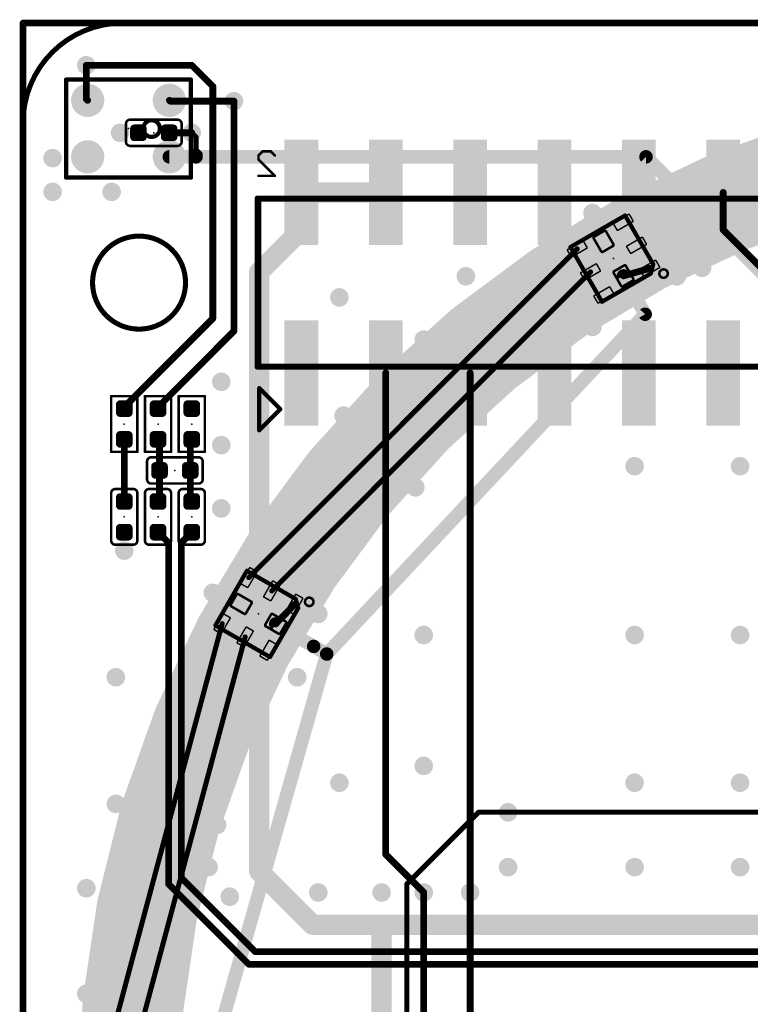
# Model space of a CAD drawing. Extents: x -13 to 79, y -40 to 78.
# Tile 24 of 96: x 0 to 22, y 35 to 65. Entities that reach past the tile are written whole.
import ezdxf

# ---------------------------------------------------------------- set-up
doc = ezdxf.new("R2010")
doc.units = 0
for name, color, linetype in [('1', 22, 'CONTINUOUS'), ('16', 175, 'CONTINUOUS'), ('18', 82, 'CONTINUOUS'), ('20', 213, 'CONTINUOUS'), ('21', 253, 'CONTINUOUS'), ('22', 140, 'CONTINUOUS'), ('23', 7, 'CONTINUOUS'), ('24', 140, 'CONTINUOUS')]:
    doc.layers.add(name, color=color, linetype=linetype)

# ---------------------------------------------------------------- blocks, each defined once
blk = doc.blocks.new('RECT80000X80000R50')
at = {"const_width": 0.125}
blk.add_lwpolyline([(0.1875, -0.125), (0.1875, 0.125, 0.4142), (0.125, 0.1875), (-0.125, 0.1875, 0.4142), (-0.1875, 0.125), (-0.1875, -0.125, 0.4142), (-0.125, -0.1875), (0.125, -0.1875, 0.4142)], format="xyb", close=True, dxfattribs=at)
blk.add_solid([(-0.1504, -0.1504), (0.1504, -0.1504), (-0.1504, 0.1504), (0.1504, 0.1504)])
blk = doc.blocks.new('RECT96000X48000R30')
at = {"const_width": 0.045}
blk.add_lwpolyline([(0.2775, -0.105), (0.2775, 0.105, 0.4142), (0.255, 0.1275), (-0.255, 0.1275, 0.4142), (-0.2775, 0.105), (-0.2775, -0.105, 0.4142), (-0.255, -0.1275), (0.255, -0.1275, 0.4142)], format="xyb", close=True, dxfattribs=at)
blk.add_solid([(-0.2662, -0.1163), (0.2662, -0.1163), (-0.2662, 0.1163), (0.2662, 0.1163)])
blk = doc.blocks.new('RECT96000X80000R30')
at = {"const_width": 0.075}
blk.add_lwpolyline([(0.2625, -0.175), (0.2625, 0.175, 0.4142), (0.225, 0.2125), (-0.225, 0.2125, 0.4142), (-0.2625, 0.175), (-0.2625, -0.175, 0.4142), (-0.225, -0.2125), (0.225, -0.2125, 0.4142)], format="xyb", close=True, dxfattribs=at)
blk.add_solid([(-0.2438, -0.1938), (0.2438, -0.1938), (-0.2438, 0.1938), (0.2438, 0.1938)])
blk = doc.blocks.new('PIE')
at = {"const_width": 0.5}
blk.add_lwpolyline([(0, -0.25, 1), (0, 0.25, 1), (0, -0.25)], format="xyb", dxfattribs=at)
blk = doc.blocks.new('RECT')
blk.add_solid([(-0.5, -0.5), (0.5, -0.5), (-0.5, 0.5), (0.5, 0.5)])
blk = doc.blocks.new('ROUNDV')
at = {"const_width": 0.5}
blk.add_lwpolyline([(0, -0.25, 1), (0, 0.25, 1), (0, -0.25)], format="xyb", dxfattribs=at)

msp = doc.modelspace()

# ---------------------------------------------------------------- linework, layer by layer
at = {"layer": '1'}
for points, const_width in [([(65.405, 64.77), (0, 64.77)], 0.2032), ([(0, 64.77), (0, 0)], 0.2032), ([(1.905, 63.5), (1.905, 62.485)], 0.2032), ([(1.905, 62.485), (1.945, 62.445)], 0.2032), ([(4.4295, 62.4205), (4.405, 62.445)], 0.2032), ([(6.35, 62.4205), (4.4295, 62.4205)], 0.2032), ([(5.08, 61.468), (5.207, 61.341)], 0.1524), ([(5.207, 61.341), (5.207, 60.96)], 0.1524), ([(5.08, 60.833), (5.207, 60.96)], 0.1524), ([(5.207, 60.96), (5.207, 60.745)], 0.1524), ([(5.207, 60.96), (5.334, 60.833)], 0.1524), ([(5.207, 60.745), (4.405, 60.745)], 0.4064), ([(5.207, 60.745), (18.757, 60.745)], 0.4064), ([(18.757, 60.745), (22.606, 56.896)], 0.4064), ([(6.7956, 48.0828), (16.6872, 57.9744)], 0.1524), ([(18.08, 57.162), (18.8728, 57.3888)], 0.2032), ([(7.4884, 47.6828), (17.0872, 57.2816)], 0.1524), ([(18.7325, 56.007), (18.08, 57.162)], 0.4064), ([(9.144, 45.7835), (18.7325, 56.007)], 0.4064), ([(8.1812, 47.2828), (7.608, 46.69)], 0.2032), ([(7.608, 46.69), (8.7503, 46.0121)], 0.4064), ([(2.375, 33.185), (5.9956, 46.6972)], 0.1524), ([(3.175, 33.185), (6.6884, 46.2972)], 0.1524), ([(5.334, 32.385), (9.144, 45.7835)], 0.4064), ([(8.7503, 46.0121), (9.144, 45.7835)], 0.4064), ([(11.557, 38.862), (13.716, 41.021)], 0.1524), ([(13.716, 41.021), (14.605, 41.021)], 0.1524), ([(11.557, 27.686), (11.557, 38.862)], 0.1524), ([(12.065, 38.608), (12.065, 29.21)], 0.2032), ([(13.462, 38.608), (13.462, 29.718)], 0.2032), ([(10.795, 33.655), (10.795, 37.6375)], 0.6096)]:
    msp.add_lwpolyline(points, dxfattribs=dict(at, const_width=const_width))
for points, const_width in [([(0, 64.8208, 1), (0, 64.7192)], 0.1016), ([(0.0508, 64.77, 1), (-0.0508, 64.77)], 0.1016), ([(1.9558, 63.5, 1), (1.8542, 63.5)], 0.1016), ([(1.9409, 62.5209, 1), (1.8691, 62.4491)], 0.1016), ([(1.8542, 62.485, 1), (1.9558, 62.485)], 0.1016), ([(1.9091, 62.4091, 1), (1.9809, 62.4809)], 0.1016), ([(4.4409, 62.4809, 1), (4.3691, 62.4091)], 0.1016), ([(4.4295, 62.4713, 1), (4.4295, 62.3697)], 0.1016), ([(6.35, 62.3697, 1), (6.35, 62.4713)], 0.1016), ([(4.3936, 62.3846, 1), (4.4654, 62.4564)], 0.1016), ([(5.1069, 61.4949, 1), (5.0531, 61.4411)], 0.0762), ([(5.2451, 61.341, 1), (5.1689, 61.341)], 0.0762), ([(5.1801, 61.3141, 1), (5.2339, 61.3679)], 0.0762), ([(5.2451, 60.96, 1), (5.1689, 60.96)], 0.0762), ([(5.2339, 60.9869, 1), (5.1801, 60.9331)], 0.0762), ([(5.2339, 60.9331, 1), (5.1801, 60.9869)], 0.0762), ([(4.405, 60.8466, 1), (4.405, 60.6434)], 0.2032), ([(5.207, 60.8466, 1), (5.207, 60.6434)], 0.2032), ([(5.0531, 60.8599, 1), (5.1069, 60.8061)], 0.0762), ([(5.207, 60.6434, 1), (5.207, 60.8466)], 0.2032), ([(5.1689, 60.96, 1), (5.2451, 60.96)], 0.0762), ([(5.1689, 60.745, 1), (5.2451, 60.745)], 0.0762), ([(5.3071, 60.8061, 1), (5.3609, 60.8599)], 0.0762), ([(18.8288, 60.8168, 1), (18.6852, 60.6732)], 0.2032), ([(18.757, 60.6434, 1), (18.757, 60.8466)], 0.2032), ([(16.7141, 57.9475, 1), (16.6602, 58.0014)], 0.0762), ([(18.8868, 57.3399, 1), (18.8588, 57.4376)], 0.1016), ([(17.1141, 57.2547, 1), (17.0602, 57.3085)], 0.0762), ([(18.1685, 57.212, 1), (17.9915, 57.112)], 0.2032), ([(18.066, 57.2108, 1), (18.094, 57.1131)], 0.1016), ([(18.644, 55.957, 1), (18.821, 56.057)], 0.2032), ([(18.8066, 55.9375, 1), (18.6584, 56.0765)], 0.2032), ([(6.7686, 48.1098, 1), (6.8225, 48.0559)], 0.0762), ([(7.4615, 47.7098, 1), (7.5153, 47.6559)], 0.0762), ([(8.2177, 47.2475, 1), (8.1447, 47.3181)], 0.1016), ([(7.6599, 46.7774, 1), (7.5562, 46.6026)], 0.2032), ([(6.0324, 46.6873, 1), (5.9588, 46.707)], 0.0762), ([(7.5715, 46.7253, 1), (7.6445, 46.6547)], 0.1016), ([(6.7252, 46.2873, 1), (6.6516, 46.307)], 0.0762), ([(8.8013, 46.1, 1), (8.6993, 45.9242)], 0.2032), ([(8.6984, 45.9247, 1), (8.8022, 46.0995)], 0.2032), ([(9.0699, 45.853, 1), (9.2181, 45.714)], 0.2032), ([(9.2417, 45.7557, 1), (9.0463, 45.8113)], 0.2032), ([(9.093, 45.6956, 1), (9.195, 45.8714)], 0.2032), ([(13.716, 41.0591, 1), (13.716, 40.9829)], 0.0762), ([(13.7429, 40.9941, 1), (13.6891, 41.0479)], 0.0762), ([(14.605, 40.9829, 1), (14.605, 41.0591)], 0.0762), ([(11.5951, 38.862, 1), (11.5189, 38.862)], 0.0762), ([(11.5301, 38.8889, 1), (11.5839, 38.8351)], 0.0762), ([(12.1158, 38.608, 1), (12.0142, 38.608)], 0.1016), ([(13.5128, 38.608, 1), (13.4112, 38.608)], 0.1016), ([(10.9474, 37.6375, 1), (10.6426, 37.6375)], 0.3048)]:
    msp.add_lwpolyline(points, format="xyb", dxfattribs=dict(at, const_width=const_width))
at = {"layer": '16'}
for points, const_width in [([(65.405, 64.77), (0, 64.77)], 0.2032), ([(0, 64.77), (0, 0)], 0.2032), ([(5.08, 63.5), (1.905, 63.5)], 0.2032), ([(5.715, 62.865), (5.08, 63.5)], 0.2032), ([(5.715, 55.88), (5.715, 62.865)], 0.2032), ([(6.35, 55.499), (6.35, 62.4205)], 0.2032), ([(4.3995, 61.468), (5.08, 61.468)], 0.2032), ([(8.382, 59.6745), (8.382, 58.547)], 0.6096), ([(8.382, 59.6745), (10.922, 59.6745)], 0.6096), ([(21.082, 59.6745), (21.082, 58.547)], 0.2032), ([(8.382, 58.547), (7.112, 57.277)], 0.6096), ([(21.082, 58.547), (22.352, 57.277)], 0.2032), ([(7.112, 57.277), (7.112, 39.243)], 0.6096), ([(3.048, 53.213), (5.715, 55.88)], 0.2032), ([(4.064, 53.213), (6.35, 55.499)], 0.2032), ([(10.922, 54.2445), (10.922, 39.751)], 0.2032), ([(13.462, 54.2445), (13.462, 38.608)], 0.2032), ([(3.048, 53.1675), (3.048, 53.213)], 0.2032), ([(4.064, 53.1675), (4.064, 53.213)], 0.2032), ([(3.048, 52.2425), (3.048, 50.3735)], 0.2032), ([(4.1095, 52.197), (4.064, 52.2425)], 0.2032), ([(4.1095, 51.308), (4.1095, 52.197)], 0.2032), ([(5.0345, 52.197), (5.08, 52.2425)], 0.2032), ([(5.0345, 51.308), (5.0345, 52.197)], 0.2032), ([(4.1095, 51.308), (4.1095, 50.419)], 0.2032), ([(5.0345, 51.308), (5.0345, 50.419)], 0.2032), ([(4.1095, 50.419), (4.064, 50.3735)], 0.2032), ([(5.0345, 50.419), (5.08, 50.3735)], 0.2032), ([(4.3815, 49.131), (4.064, 49.4485)], 0.2032), ([(4.7625, 49.131), (5.08, 49.4485)], 0.2032), ([(4.3815, 38.862), (4.3815, 49.131)], 0.2032), ([(4.7625, 49.131), (4.7625, 39.0525)], 0.2032), ([(14.605, 41.021), (43.942, 41.021)], 0.1524), ([(10.922, 39.751), (12.065, 38.608)], 0.2032), ([(7.112, 39.243), (8.7175, 37.6375)], 0.6096), ([(6.985, 36.83), (4.7625, 39.0525)], 0.2032), ([(6.7945, 36.449), (4.3815, 38.862)], 0.2032), ([(10.795, 37.6375), (8.7175, 37.6375)], 0.6096), ([(27.3, 37.6375), (10.795, 37.6375)], 0.6096), ([(29.718, 36.83), (6.985, 36.83)], 0.2032), ([(29.591, 36.449), (6.7945, 36.449)], 0.2032)]:
    msp.add_lwpolyline(points, dxfattribs=dict(at, const_width=const_width))
for points, const_width in [([(0, 64.8208, 1), (0, 64.7192)], 0.1016), ([(0.0508, 64.77, 1), (-0.0508, 64.77)], 0.1016), ([(1.905, 63.5508, 1), (1.905, 63.4492)], 0.1016), ([(5.1159, 63.5359, 1), (5.0441, 63.4641)], 0.1016), ([(5.08, 63.4492, 1), (5.08, 63.5508)], 0.1016), ([(5.7658, 62.865, 1), (5.6642, 62.865)], 0.1016), ([(5.6791, 62.8291, 1), (5.7509, 62.9009)], 0.1016), ([(6.4008, 62.4205, 1), (6.2992, 62.4205)], 0.1016), ([(4.3995, 61.5188, 1), (4.3995, 61.4172)], 0.1016), ([(5.08, 61.4172, 1), (5.08, 61.5188)], 0.1016), ([(8.5344, 59.6745, 1), (8.2296, 59.6745)], 0.3048), ([(8.382, 59.8269, 1), (8.382, 59.5221)], 0.3048), ([(10.922, 59.5221, 1), (10.922, 59.8269)], 0.3048), ([(21.1328, 59.6745, 1), (21.0312, 59.6745)], 0.1016), ([(8.2296, 58.547, 1), (8.5344, 58.547)], 0.3048), ([(8.4898, 58.4392, 1), (8.2742, 58.6548)], 0.3048), ([(21.1179, 58.5829, 1), (21.0461, 58.5111)], 0.1016), ([(21.0312, 58.547, 1), (21.1328, 58.547)], 0.1016), ([(7.0042, 57.3848, 1), (7.2198, 57.1692)], 0.3048), ([(7.2644, 57.277, 1), (6.9596, 57.277)], 0.3048), ([(5.6642, 55.88, 1), (5.7658, 55.88)], 0.1016), ([(5.7509, 55.8441, 1), (5.6791, 55.9159)], 0.1016), ([(6.2992, 55.499, 1), (6.4008, 55.499)], 0.1016), ([(6.3859, 55.4631, 1), (6.3141, 55.5349)], 0.1016), ([(10.9728, 54.2445, 1), (10.8712, 54.2445)], 0.1016), ([(13.5128, 54.2445, 1), (13.4112, 54.2445)], 0.1016), ([(3.0988, 53.213, 1), (2.9972, 53.213)], 0.1016), ([(3.0121, 53.2489, 1), (3.0839, 53.1771)], 0.1016), ([(2.9972, 53.1675, 1), (3.0988, 53.1675)], 0.1016), ([(4.1148, 53.213, 1), (4.0132, 53.213)], 0.1016), ([(4.0281, 53.2489, 1), (4.0999, 53.1771)], 0.1016), ([(4.0132, 53.1675, 1), (4.1148, 53.1675)], 0.1016), ([(3.0988, 52.2425, 1), (2.9972, 52.2425)], 0.1016), ([(4.0999, 52.2784, 1), (4.0281, 52.2066)], 0.1016), ([(4.1603, 52.197, 1), (4.0587, 52.197)], 0.1016), ([(4.0736, 52.1611, 1), (4.1454, 52.2329)], 0.1016), ([(5.0853, 52.197, 1), (4.9837, 52.197)], 0.1016), ([(4.9986, 52.2329, 1), (5.0704, 52.1611)], 0.1016), ([(5.1159, 52.2066, 1), (5.0441, 52.2784)], 0.1016), ([(4.1603, 51.308, 1), (4.0587, 51.308)], 0.1016), ([(4.0587, 51.308, 1), (4.1603, 51.308)], 0.1016), ([(5.0853, 51.308, 1), (4.9837, 51.308)], 0.1016), ([(4.9837, 51.308, 1), (5.0853, 51.308)], 0.1016), ([(2.9972, 50.3735, 1), (3.0988, 50.3735)], 0.1016), ([(4.0281, 50.4094, 1), (4.0999, 50.3376)], 0.1016), ([(4.0587, 50.419, 1), (4.1603, 50.419)], 0.1016), ([(4.1454, 50.3831, 1), (4.0736, 50.4549)], 0.1016), ([(5.0704, 50.4549, 1), (4.9986, 50.3831)], 0.1016), ([(4.9837, 50.419, 1), (5.0853, 50.419)], 0.1016), ([(5.0441, 50.3376, 1), (5.1159, 50.4094)], 0.1016), ([(4.0999, 49.4844, 1), (4.0281, 49.4126)], 0.1016), ([(5.1159, 49.4126, 1), (5.0441, 49.4844)], 0.1016), ([(4.4323, 49.131, 1), (4.3307, 49.131)], 0.1016), ([(4.3456, 49.0951, 1), (4.4174, 49.1669)], 0.1016), ([(4.8133, 49.131, 1), (4.7117, 49.131)], 0.1016), ([(4.7266, 49.1669, 1), (4.7984, 49.0951)], 0.1016), ([(14.605, 41.0591, 1), (14.605, 40.9829)], 0.0762), ([(10.9579, 39.7869, 1), (10.8861, 39.7151)], 0.1016), ([(10.8712, 39.751, 1), (10.9728, 39.751)], 0.1016), ([(7.2198, 39.3508, 1), (7.0042, 39.1352)], 0.3048), ([(4.7984, 39.0884, 1), (4.7266, 39.0166)], 0.1016), ([(6.9596, 39.243, 1), (7.2644, 39.243)], 0.3048), ([(4.4174, 38.8979, 1), (4.3456, 38.8261)], 0.1016), ([(4.3307, 38.862, 1), (4.4323, 38.862)], 0.1016), ([(4.7117, 39.0525, 1), (4.8133, 39.0525)], 0.1016), ([(12.0291, 38.5721, 1), (12.1009, 38.6439)], 0.1016), ([(13.4112, 38.608, 1), (13.5128, 38.608)], 0.1016), ([(8.7175, 37.7899, 1), (8.7175, 37.4851)], 0.3048), ([(10.795, 37.7899, 1), (10.795, 37.4851)], 0.3048), ([(10.795, 37.4851, 1), (10.795, 37.7899)], 0.3048), ([(8.6097, 37.5297, 1), (8.8253, 37.7453)], 0.3048), ([(6.985, 36.8808, 1), (6.985, 36.7792)], 0.1016), ([(6.9491, 36.7941, 1), (7.0209, 36.8659)], 0.1016), ([(6.7945, 36.4998, 1), (6.7945, 36.3982)], 0.1016), ([(6.7586, 36.4131, 1), (6.8304, 36.4849)], 0.1016)]:
    msp.add_lwpolyline(points, format="xyb", dxfattribs=dict(at, const_width=const_width))
at = {"layer": '20'}
for points, const_width in [([(3, 64.77, 0.4142), (0, 61.77)], 0.1524), ([(3, 64.8081, 1), (3, 64.7319)], 0.0762), ([(3, 64.7319, 1), (3, 64.8081)], 0.0762), ([(0.0381, 61.77, 1), (-0.0381, 61.77)], 0.0762), ([(-0.0381, 61.77, 1), (0.0381, 61.77)], 0.0762), ([(3.4925, 55.5595, 1), (3.4925, 58.3595, 1), (3.4925, 55.5595)], 0.1524)]:
    msp.add_lwpolyline(points, format="xyb", dxfattribs=dict(at, const_width=const_width))
at = {"layer": '20', "const_width": 0.1524}
for points in [[(3, 64.77), (62.024, 64.77)], [(0, 3), (0, 61.77)]]:
    msp.add_lwpolyline(points, dxfattribs=at)
at = {"layer": '21', "const_width": 0.127}
for points in [[(1.295, 60.12), (1.295, 63.07)], [(1.295, 63.07), (5.055, 63.07)], [(5.055, 63.07), (5.055, 60.12)], [(5.055, 60.12), (1.295, 60.12)], [(16.4823, 58.0293), (18.1277, 58.9793)], [(18.1277, 58.9793), (18.9761, 57.5099)], [(17.4323, 56.3839), (16.4823, 58.0293)], [(18.9761, 57.5099), (18.9017, 57.2323)], [(18.9017, 57.2323), (17.4323, 56.3839)], [(5.7907, 46.6423), (6.7407, 48.2877)], [(6.7407, 48.2877), (8.2101, 47.4393)], [(8.2101, 47.4393), (8.2845, 47.1617)], [(8.2845, 47.1617), (7.4361, 45.6923)], [(7.4361, 45.6923), (5.7907, 46.6423)]]:
    msp.add_lwpolyline(points, dxfattribs=at)
at = {"layer": '21'}
for points, const_width in [([(1.295, 63.1018, 1), (1.295, 63.0382)], 0.0635), ([(1.3268, 63.07, 1), (1.2633, 63.07)], 0.0635), ([(32.385, 61.595, 0.4142), (3.175, 32.385)], 3.048), ([(5.0868, 63.07, 1), (5.0233, 63.07)], 0.0635), ([(5.055, 63.0382, 1), (5.055, 63.1018)], 0.0635), ([(3.871, 61.345, 1), (3.871, 61.845, 1), (3.871, 61.345)], 0.127), ([(1.295, 60.1518, 1), (1.295, 60.0883)], 0.0635), ([(1.2633, 60.12, 1), (1.3268, 60.12)], 0.0635), ([(5.0233, 60.12, 1), (5.0868, 60.12)], 0.0635), ([(5.055, 60.0883, 1), (5.055, 60.1518)], 0.0635), ([(18.1552, 58.9952, 1), (18.1002, 58.9634)], 0.0635), ([(18.1436, 58.9518, 1), (18.1118, 59.0068)], 0.0635), ([(16.5098, 58.0452, 1), (16.4548, 58.0134)], 0.0635), ([(16.4664, 58.0568, 1), (16.4982, 58.0018)], 0.0635), ([(19.0068, 57.5016, 1), (18.9455, 57.5181)], 0.0635), ([(18.9486, 57.494, 1), (19.0036, 57.5257)], 0.0635), ([(18.8711, 57.2405, 1), (18.9324, 57.2241)], 0.0635), ([(18.9176, 57.2048, 1), (18.8859, 57.2598)], 0.0635), ([(19.2864, 57.1045, 1), (19.2864, 57.3585, 1), (19.2864, 57.1045)], 0.0762), ([(17.4164, 56.4114, 1), (17.4482, 56.3564)], 0.0635), ([(17.4048, 56.368, 1), (17.4598, 56.3998)], 0.0635), ([(6.7565, 48.3152, 1), (6.7248, 48.2602)], 0.0635), ([(6.7682, 48.2718, 1), (6.7132, 48.3036)], 0.0635), ([(8.2408, 47.4475, 1), (8.1795, 47.4311)], 0.0635), ([(8.1943, 47.4118, 1), (8.226, 47.4668)], 0.0635), ([(8.618, 47.2264, 1), (8.618, 47.4804, 1), (8.618, 47.2264)], 0.0762), ([(8.2539, 47.1535, 1), (8.3152, 47.17)], 0.0635), ([(8.312, 47.1459, 1), (8.257, 47.1776)], 0.0635), ([(5.8065, 46.6698, 1), (5.7748, 46.6148)], 0.0635), ([(5.7632, 46.6582, 1), (5.8182, 46.6264)], 0.0635), ([(7.4086, 45.7082, 1), (7.4636, 45.6764)], 0.0635), ([(7.4202, 45.6648, 1), (7.452, 45.7198)], 0.0635)]:
    msp.add_lwpolyline(points, format="xyb", dxfattribs=dict(at, const_width=const_width))
at = {"layer": '22'}
for points, const_width in [([(3.225, 61.8625, 0.4142), (3.098, 61.7355)], 0.0762), ([(3.1171, 61.7355, 1), (3.079, 61.7355)], 0.0381), ([(3.079, 61.7355, 1), (3.1171, 61.7355)], 0.0381), ([(3.225, 61.8816, 1), (3.225, 61.8435)], 0.0381), ([(3.225, 61.8435, 1), (3.225, 61.8816)], 0.0381), ([(4.776, 61.7355, 0.4142), (4.649, 61.8625)], 0.0762), ([(4.649, 61.8816, 1), (4.649, 61.8435)], 0.0381), ([(4.649, 61.8435, 1), (4.649, 61.8816)], 0.0381), ([(4.795, 61.7355, 1), (4.7569, 61.7355)], 0.0381), ([(4.7569, 61.7355, 1), (4.795, 61.7355)], 0.0381), ([(3.098, 61.2005, 0.4142), (3.225, 61.0735)], 0.0762), ([(3.1171, 61.2005, 1), (3.079, 61.2005)], 0.0381), ([(3.079, 61.2005, 1), (3.1171, 61.2005)], 0.0381), ([(3.225, 61.0926, 1), (3.225, 61.0545)], 0.0381), ([(3.225, 61.0545, 1), (3.225, 61.0926)], 0.0381), ([(4.649, 61.0735, 0.4142), (4.776, 61.2005)], 0.0762), ([(4.649, 61.0926, 1), (4.649, 61.0545)], 0.0381), ([(4.649, 61.0545, 1), (4.649, 61.0926)], 0.0381), ([(4.795, 61.2005, 1), (4.7569, 61.2005)], 0.0381), ([(4.7569, 61.2005, 1), (4.795, 61.2005)], 0.0381), ([(7.1095, 60.787, 1), (7.0714, 60.787)], 0.0381), ([(7.0769, 60.8004, 1), (7.1039, 60.7735)], 0.0381), ([(7.2133, 60.9289, 1), (7.2133, 60.8908)], 0.0381), ([(7.2268, 60.8964, 1), (7.1998, 60.9233)], 0.0381), ([(7.4725, 60.9233, 1), (7.4456, 60.8964)], 0.0381), ([(7.459, 60.8908, 1), (7.459, 60.9289)], 0.0381), ([(7.5684, 60.7735, 1), (7.5954, 60.8004)], 0.0381), ([(7.1039, 60.6776, 1), (7.0769, 60.6506)], 0.0381), ([(7.0714, 60.6641, 1), (7.1095, 60.6641)], 0.0381), ([(7.0904, 60.1917, 1), (7.0904, 60.1536)], 0.0381), ([(7.5684, 60.1591, 1), (7.5954, 60.1861)], 0.0381), ([(7.5819, 60.1536, 1), (7.5819, 60.1917)], 0.0381), ([(7.0866, 59.4995, 1), (7.0104, 59.4995)], 0.0762), ([(7.0485, 59.5376, 1), (7.0485, 59.4614)], 0.0762), ([(7.112, 59.4913, 1), (7.112, 59.4278)], 0.0635), ([(7.1437, 59.4595, 1), (7.0803, 59.4595)], 0.0635), ([(7.112, 54.4913, 1), (7.112, 54.4278)], 0.0635), ([(7.0485, 54.4576, 1), (7.0485, 54.3814)], 0.0762), ([(7.0104, 54.4195, 1), (7.0866, 54.4195)], 0.0762), ([(7.0803, 54.4595, 1), (7.1437, 54.4595)], 0.0635), ([(7.1345, 53.807, 1), (7.0895, 53.762)], 0.0635), ([(7.1437, 53.7845, 1), (7.0803, 53.7845)], 0.0635), ([(2.6535, 53.5631, 1), (2.6535, 53.525)], 0.0381), ([(2.6726, 53.544, 1), (2.6345, 53.544)], 0.0381), ([(3.4616, 53.544, 1), (3.4235, 53.544)], 0.0381), ([(3.4425, 53.525, 1), (3.4425, 53.5631)], 0.0381), ([(3.6695, 53.5631, 1), (3.6695, 53.525)], 0.0381), ([(3.6886, 53.544, 1), (3.6505, 53.544)], 0.0381), ([(4.4775, 53.544, 1), (4.4394, 53.544)], 0.0381), ([(4.4585, 53.525, 1), (4.4585, 53.5631)], 0.0381), ([(4.6855, 53.5631, 1), (4.6855, 53.525)], 0.0381), ([(4.7046, 53.544, 1), (4.6665, 53.544)], 0.0381), ([(5.4935, 53.544, 1), (5.4554, 53.544)], 0.0381), ([(5.4745, 53.525, 1), (5.4745, 53.5631)], 0.0381), ([(7.7695, 53.127, 1), (7.7245, 53.172)], 0.0635), ([(7.7245, 53.127, 1), (7.7695, 53.172)], 0.0635), ([(7.0895, 52.537, 1), (7.1345, 52.492)], 0.0635), ([(7.0803, 52.5145, 1), (7.1437, 52.5145)], 0.0635), ([(2.6535, 51.885, 1), (2.6535, 51.8469)], 0.0381), ([(2.6345, 51.866, 1), (2.6726, 51.866)], 0.0381), ([(3.4235, 51.866, 1), (3.4616, 51.866)], 0.0381), ([(3.4425, 51.8469, 1), (3.4425, 51.885)], 0.0381), ([(3.6695, 51.885, 1), (3.6695, 51.8469)], 0.0381), ([(3.6505, 51.866, 1), (3.6886, 51.866)], 0.0381), ([(4.4394, 51.866, 1), (4.4775, 51.866)], 0.0381), ([(4.4585, 51.8469, 1), (4.4585, 51.885)], 0.0381), ([(4.6855, 51.885, 1), (4.6855, 51.8469)], 0.0381), ([(4.6665, 51.866, 1), (4.7046, 51.866)], 0.0381), ([(5.4554, 51.866, 1), (5.4935, 51.866)], 0.0381), ([(5.4745, 51.8469, 1), (5.4745, 51.885)], 0.0381), ([(3.86, 51.7025, 0.4142), (3.733, 51.5755)], 0.0762), ([(3.7521, 51.5755, 1), (3.714, 51.5755)], 0.0381), ([(3.714, 51.5755, 1), (3.7521, 51.5755)], 0.0381), ([(3.86, 51.7216, 1), (3.86, 51.6835)], 0.0381), ([(3.86, 51.6835, 1), (3.86, 51.7216)], 0.0381), ([(5.284, 51.7216, 1), (5.284, 51.6835)], 0.0381), ([(5.411, 51.5755, 0.4142), (5.284, 51.7025)], 0.0762), ([(5.284, 51.6835, 1), (5.284, 51.7216)], 0.0381), ([(5.4301, 51.5755, 1), (5.392, 51.5755)], 0.0381), ([(5.392, 51.5755, 1), (5.4301, 51.5755)], 0.0381), ([(3.733, 51.0405, 0.4142), (3.86, 50.9135)], 0.0762), ([(3.7521, 51.0405, 1), (3.714, 51.0405)], 0.0381), ([(3.714, 51.0405, 1), (3.7521, 51.0405)], 0.0381), ([(5.284, 50.9135, 0.4142), (5.411, 51.0405)], 0.0762), ([(5.4301, 51.0405, 1), (5.392, 51.0405)], 0.0381), ([(5.392, 51.0405, 1), (5.4301, 51.0405)], 0.0381), ([(2.7805, 50.75, 0.4142), (2.6535, 50.623)], 0.0762), ([(2.7805, 50.7691, 1), (2.7805, 50.7309)], 0.0381), ([(2.7805, 50.7309, 1), (2.7805, 50.7691)], 0.0381), ([(3.3155, 50.7691, 1), (3.3155, 50.7309)], 0.0381), ([(3.4425, 50.623, 0.4142), (3.3155, 50.75)], 0.0762), ([(3.3155, 50.7309, 1), (3.3155, 50.7691)], 0.0381), ([(3.7965, 50.75, 0.4142), (3.6695, 50.623)], 0.0762), ([(3.7965, 50.7691, 1), (3.7965, 50.7309)], 0.0381), ([(3.7965, 50.7309, 1), (3.7965, 50.7691)], 0.0381), ([(3.86, 50.9325, 1), (3.86, 50.8944)], 0.0381), ([(3.86, 50.8944, 1), (3.86, 50.9325)], 0.0381), ([(4.3315, 50.7691, 1), (4.3315, 50.7309)], 0.0381), ([(4.4585, 50.623, 0.4142), (4.3315, 50.75)], 0.0762), ([(4.3315, 50.7309, 1), (4.3315, 50.7691)], 0.0381), ([(4.8125, 50.75, 0.4142), (4.6855, 50.623)], 0.0762), ([(4.8125, 50.7691, 1), (4.8125, 50.7309)], 0.0381), ([(4.8125, 50.7309, 1), (4.8125, 50.7691)], 0.0381), ([(5.284, 50.9325, 1), (5.284, 50.8944)], 0.0381), ([(5.284, 50.8944, 1), (5.284, 50.9325)], 0.0381), ([(5.3475, 50.7691, 1), (5.3475, 50.7309)], 0.0381), ([(5.4745, 50.623, 0.4142), (5.3475, 50.75)], 0.0762), ([(5.3475, 50.7309, 1), (5.3475, 50.7691)], 0.0381), ([(2.6726, 50.623, 1), (2.6345, 50.623)], 0.0381), ([(2.6345, 50.623, 1), (2.6726, 50.623)], 0.0381), ([(3.4616, 50.623, 1), (3.4235, 50.623)], 0.0381), ([(3.4235, 50.623, 1), (3.4616, 50.623)], 0.0381), ([(3.6886, 50.623, 1), (3.6505, 50.623)], 0.0381), ([(3.6505, 50.623, 1), (3.6886, 50.623)], 0.0381), ([(4.4775, 50.623, 1), (4.4394, 50.623)], 0.0381), ([(4.4394, 50.623, 1), (4.4775, 50.623)], 0.0381), ([(4.7046, 50.623, 1), (4.6665, 50.623)], 0.0381), ([(4.6665, 50.623, 1), (4.7046, 50.623)], 0.0381), ([(5.4935, 50.623, 1), (5.4554, 50.623)], 0.0381), ([(5.4554, 50.623, 1), (5.4935, 50.623)], 0.0381), ([(2.6535, 49.199, 0.4142), (2.7805, 49.072)], 0.0762), ([(2.6726, 49.199, 1), (2.6345, 49.199)], 0.0381), ([(2.6345, 49.199, 1), (2.6726, 49.199)], 0.0381), ([(3.3155, 49.072, 0.4142), (3.4425, 49.199)], 0.0762), ([(3.4616, 49.199, 1), (3.4235, 49.199)], 0.0381), ([(3.4235, 49.199, 1), (3.4616, 49.199)], 0.0381), ([(3.6695, 49.199, 0.4142), (3.7965, 49.072)], 0.0762), ([(3.6886, 49.199, 1), (3.6505, 49.199)], 0.0381), ([(3.6505, 49.199, 1), (3.6886, 49.199)], 0.0381), ([(4.3315, 49.072, 0.4142), (4.4585, 49.199)], 0.0762), ([(4.4775, 49.199, 1), (4.4394, 49.199)], 0.0381), ([(4.4394, 49.199, 1), (4.4775, 49.199)], 0.0381), ([(4.6855, 49.199, 0.4142), (4.8125, 49.072)], 0.0762), ([(4.7046, 49.199, 1), (4.6665, 49.199)], 0.0381), ([(4.6665, 49.199, 1), (4.7046, 49.199)], 0.0381), ([(5.3475, 49.072, 0.4142), (5.4745, 49.199)], 0.0762), ([(5.4935, 49.199, 1), (5.4554, 49.199)], 0.0381), ([(5.4554, 49.199, 1), (5.4935, 49.199)], 0.0381), ([(2.7805, 49.0911, 1), (2.7805, 49.053)], 0.0381), ([(2.7805, 49.053, 1), (2.7805, 49.0911)], 0.0381), ([(3.3155, 49.0911, 1), (3.3155, 49.053)], 0.0381), ([(3.3155, 49.053, 1), (3.3155, 49.0911)], 0.0381), ([(3.7965, 49.0911, 1), (3.7965, 49.053)], 0.0381), ([(3.7965, 49.053, 1), (3.7965, 49.0911)], 0.0381), ([(4.3315, 49.0911, 1), (4.3315, 49.053)], 0.0381), ([(4.3315, 49.053, 1), (4.3315, 49.0911)], 0.0381), ([(4.8125, 49.0911, 1), (4.8125, 49.053)], 0.0381), ([(4.8125, 49.053, 1), (4.8125, 49.0911)], 0.0381), ([(5.3475, 49.0911, 1), (5.3475, 49.053)], 0.0381), ([(5.3475, 49.053, 1), (5.3475, 49.0911)], 0.0381)]:
    msp.add_lwpolyline(points, format="xyb", dxfattribs=dict(at, const_width=const_width))
for points, const_width in [([(3.098, 61.7355), (3.098, 61.2005)], 0.0762), ([(4.649, 61.8625), (3.225, 61.8625)], 0.0762), ([(4.776, 61.2005), (4.776, 61.7355)], 0.0762), ([(3.225, 61.0735), (4.649, 61.0735)], 0.0762), ([(7.0904, 60.787), (7.2133, 60.9098)], 0.0762), ([(7.0904, 60.6641), (7.0904, 60.787)], 0.0762), ([(7.2133, 60.9098), (7.459, 60.9098)], 0.0762), ([(7.459, 60.9098), (7.5819, 60.787)], 0.0762), ([(7.5819, 60.1726), (7.0904, 60.6641)], 0.0762), ([(7.0904, 60.1726), (7.5819, 60.1726)], 0.0762), ([(7.0485, 54.4195), (7.0485, 59.4995)], 0.1524), ([(7.0485, 59.4995), (57.8485, 59.4995)], 0.1524), ([(57.912, 59.4595), (7.112, 59.4595)], 0.127), ([(7.112, 59.4595), (7.112, 54.4595)], 0.127), ([(7.112, 54.4595), (57.912, 54.4595)], 0.127), ([(57.8485, 54.4195), (7.0485, 54.4195)], 0.1524), ([(7.112, 53.7845), (7.112, 52.5145)], 0.127), ([(7.747, 53.1495), (7.112, 53.7845)], 0.127), ([(2.6535, 53.544), (2.6535, 51.866)], 0.0762), ([(3.4425, 53.544), (2.6535, 53.544)], 0.0762), ([(3.4425, 51.866), (3.4425, 53.544)], 0.0762), ([(3.6695, 53.544), (3.6695, 51.866)], 0.0762), ([(4.4585, 53.544), (3.6695, 53.544)], 0.0762), ([(4.4585, 51.866), (4.4585, 53.544)], 0.0762), ([(4.6855, 53.544), (4.6855, 51.866)], 0.0762), ([(5.4745, 53.544), (4.6855, 53.544)], 0.0762), ([(5.4745, 51.866), (5.4745, 53.544)], 0.0762), ([(7.112, 52.5145), (7.747, 53.1495)], 0.127), ([(2.6535, 51.866), (3.4425, 51.866)], 0.0762), ([(3.6695, 51.866), (4.4585, 51.866)], 0.0762), ([(4.6855, 51.866), (5.4745, 51.866)], 0.0762), ([(3.733, 51.5755), (3.733, 51.0405)], 0.0762), ([(5.284, 51.7025), (3.86, 51.7025)], 0.0762), ([(5.411, 51.0405), (5.411, 51.5755)], 0.0762), ([(3.3155, 50.75), (2.7805, 50.75)], 0.0762), ([(4.3315, 50.75), (3.7965, 50.75)], 0.0762), ([(3.86, 50.9135), (5.284, 50.9135)], 0.0762), ([(5.3475, 50.75), (4.8125, 50.75)], 0.0762), ([(2.6535, 50.623), (2.6535, 49.199)], 0.0762), ([(3.4425, 49.199), (3.4425, 50.623)], 0.0762), ([(3.6695, 50.623), (3.6695, 49.199)], 0.0762), ([(4.4585, 49.199), (4.4585, 50.623)], 0.0762), ([(4.6855, 50.623), (4.6855, 49.199)], 0.0762), ([(5.4745, 49.199), (5.4745, 50.623)], 0.0762), ([(2.7805, 49.072), (3.3155, 49.072)], 0.0762), ([(3.7965, 49.072), (4.3315, 49.072)], 0.0762), ([(4.8125, 49.072), (5.3475, 49.072)], 0.0762)]:
    msp.add_lwpolyline(points, dxfattribs=dict(at, const_width=const_width))
at = {"layer": '23'}
for p in [(3.175, 61.595), (17.78, 57.6816), (7.0884, 46.99)]:
    msp.add_point(p, dxfattribs=at)
at = {"layer": '24'}
for p in [(3.937, 61.468), (3.048, 52.705), (4.064, 52.705), (5.08, 52.705), (4.572, 51.308), (3.048, 49.911), (4.064, 49.911), (5.08, 49.911)]:
    msp.add_point(p, dxfattribs=at)

# ---------------------------------------------------------------- block references
at = {"layer": '1'}
for p in [(1.945, 62.445), (4.405, 62.445), (1.945, 60.745), (4.405, 60.745)]:
    msp.add_blockref('PIE', p, dxfattribs=at)
for name, p, rotation in [('RECT96000X48000R30', (18.0728, 58.7744), 210), ('RECT96000X80000R30', (17.48, 58.2012), 120), ('RECT96000X48000R30', (16.6872, 57.9744), 30), ('RECT96000X48000R30', (18.4728, 58.0816), 210), ('RECT96000X48000R30', (17.0872, 57.2816), 30), ('RECT96000X80000R30', (18.08, 57.162), 120), ('RECT96000X48000R30', (18.8728, 57.3888), 210), ('RECT96000X48000R30', (17.4872, 56.5888), 30), ('RECT96000X48000R30', (6.7956, 48.0828), 240), ('RECT96000X48000R30', (7.4884, 47.6828), 240), ('RECT96000X80000R30', (6.5688, 47.29), 150), ('RECT96000X48000R30', (8.1812, 47.2828), 240), ('RECT96000X48000R30', (5.9956, 46.6972), 60), ('RECT96000X80000R30', (7.608, 46.69), 150), ('RECT96000X48000R30', (6.6884, 46.2972), 60), ('RECT96000X48000R30', (7.3812, 45.8972), 60)]:
    msp.add_blockref(name, p, dxfattribs=dict(at, rotation=rotation))
at = {"layer": '16'}
for p, rotation in [((3.4745, 61.468), 180), ((4.3995, 61.468), 180), ((3.048, 53.1675), 270), ((4.064, 53.1675), 270), ((5.08, 53.1675), 270), ((3.048, 52.2425), 270), ((4.064, 52.2425), 270), ((5.08, 52.2425), 270), ((4.1095, 51.308), 180), ((5.0345, 51.308), 180), ((3.048, 50.3735), 90), ((4.064, 50.3735), 90), ((5.08, 50.3735), 90), ((3.048, 49.4485), 90), ((4.064, 49.4485), 90), ((5.08, 49.4485), 90)]:
    msp.add_blockref('RECT80000X80000R50', p, dxfattribs=dict(at, rotation=rotation))
at = {"layer": '16', "xscale": 3.17, "yscale": 1.02, "rotation": 90}
for p in [(8.382, 59.6745), (10.922, 59.6745), (13.462, 59.6745), (16.002, 59.6745), (18.542, 59.6745), (21.082, 59.6745), (8.382, 54.2445), (10.922, 54.2445), (13.462, 54.2445), (16.002, 54.2445), (18.542, 54.2445), (21.082, 54.2445)]:
    msp.add_blockref('RECT', p, dxfattribs=at)
at = {"layer": '18', "xscale": 0.5588, "yscale": 0.5588}
for p in [(1.905, 63.5), (1.905, 63.5), (6.35, 62.4205), (6.35, 62.4205), (2.921, 61.468), (2.921, 61.468), (5.08, 61.468), (5.08, 61.468), (0.889, 60.706), (0.889, 60.706), (0.889, 59.69), (0.889, 59.69), (2.667, 59.69), (2.667, 59.69), (17.145, 59.055), (17.145, 59.055), (20.447, 57.404), (20.447, 57.404), (13.335, 57.15), (13.335, 57.15), (19.685, 57.15), (19.685, 57.15), (9.525, 56.515), (9.525, 56.515), (17.145, 55.626), (17.145, 55.626), (12.065, 55.245), (12.065, 55.245), (5.969, 53.975), (5.969, 53.975), (14.605, 53.975), (14.605, 53.975), (9.652, 52.959), (9.652, 52.959), (5.969, 52.07), (5.969, 52.07), (18.415, 51.435), (18.415, 51.435), (21.59, 51.435), (21.59, 51.435), (8.255, 50.8), (8.255, 50.8), (11.811, 50.8), (11.811, 50.8), (5.969, 50.165), (5.969, 50.165), (3.048, 48.895), (3.048, 48.895), (9.525, 48.895), (9.525, 48.895), (5.715, 47.625), (5.715, 47.625), (8.89, 46.99), (8.89, 46.99), (12.065, 46.355), (12.065, 46.355), (18.415, 46.355), (18.415, 46.355), (21.59, 46.355), (21.59, 46.355), (2.794, 45.085), (2.794, 45.085), (8.255, 45.085), (8.255, 45.085), (12.065, 42.418), (12.065, 42.418), (9.525, 41.91), (9.525, 41.91), (18.415, 41.91), (18.415, 41.91), (21.59, 41.91), (21.59, 41.91), (2.794, 41.275), (2.794, 41.275), (14.605, 41.021), (14.605, 41.021), (5.842, 40.64), (5.842, 40.64), (5.588, 39.37), (5.588, 39.37), (14.605, 39.37), (14.605, 39.37), (18.415, 39.37), (18.415, 39.37), (21.59, 39.37), (21.59, 39.37), (1.905, 38.735), (1.905, 38.735), (8.89, 38.608), (8.89, 38.608), (10.795, 38.608), (10.795, 38.608), (12.065, 38.608), (12.065, 38.608), (13.462, 38.608), (13.462, 38.608), (6.223, 38.481), (6.223, 38.481), (10.795, 37.6375), (10.795, 37.6375), (4.699, 36.195), (4.699, 36.195), (1.905, 35.56), (1.905, 35.56)]:
    msp.add_blockref('ROUNDV', p, dxfattribs=at)

doc.saveas('drawing.dxf')
